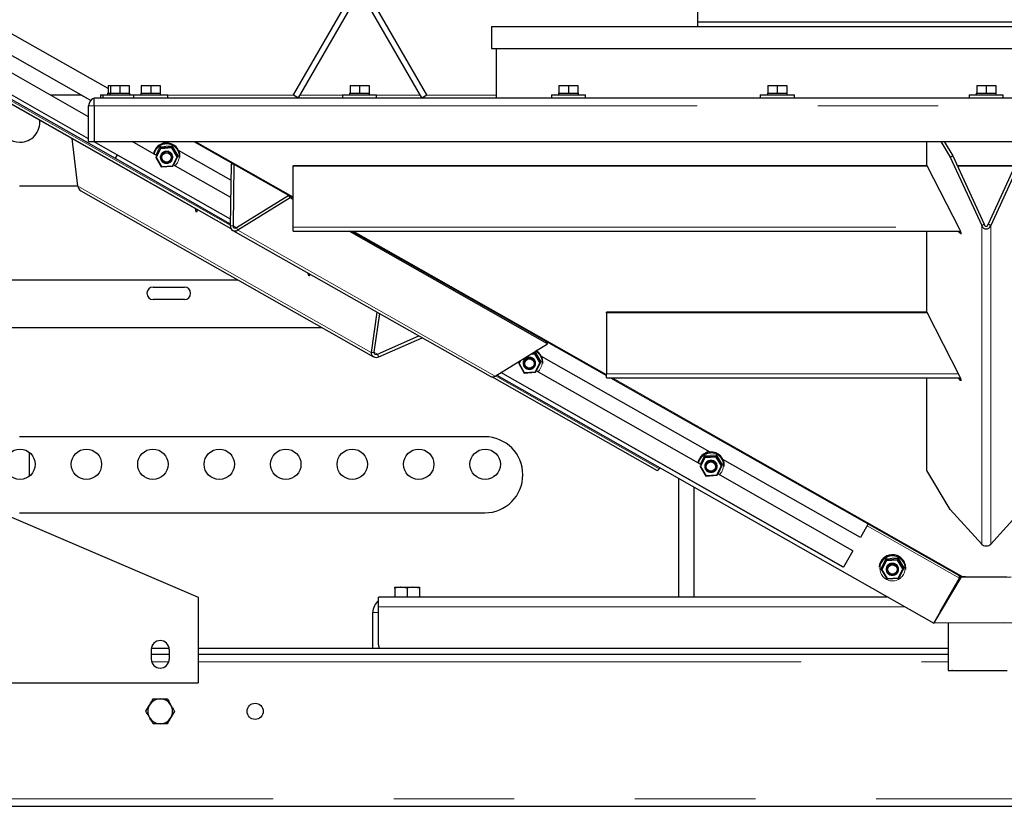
# Model space of a CAD drawing. Header units: millimetres. Extents: x 19 to 263, y 62 to 156.
# Tile 24 of 77: x 101.92 to 112.29, y 64.23 to 72.51. Entities that reach past the tile are written whole.
import ezdxf

# ---------------------------------------------------------------- set-up
doc = ezdxf.new("R2010")
doc.units = ezdxf.units.MM
doc.linetypes.add('PHANTOM', pattern=[12.7, 6.35, -1.27, 1.27, -1.27, 1.27, -1.27])

msp = doc.modelspace()

# ---------------------------------------------------------------- linework, layer by layer
at = {"color": 7, "linetype": 'Continuous', "lineweight": 25}
for p, q in [((109.06, 81.189), (109.06, 72.489)), ((104.804, 71.719), (105.433, 72.808)), ((106.209, 71.719), (105.58, 72.808)), ((104.856, 71.689), (105.485, 72.778)), ((106.157, 71.689), (105.528, 72.778)), ((102.851, 71.787), (101.428, 72.594)), ((106.89, 72.439), (106.89, 72.209)), ((106.89, 72.439), (117.31, 72.439)), ((109.06, 72.489), (109.06, 72.439)), ((109.06, 72.489), (115.14, 72.489)), ((102.668, 71.661), (101.717, 72.2)), ((106.89, 72.209), (117.31, 72.209)), ((106.94, 72.209), (106.94, 71.689)), ((102.646, 71.259), (101.042, 72.169)), ((102.646, 71.489), (101.658, 72.05)), ((102.646, 71.259), (101.564, 71.873)), ((102.851, 71.819), (102.851, 71.739)), ((102.851, 71.819), (102.875, 71.819)), ((102.875, 71.819), (102.875, 71.739)), ((102.875, 71.819), (102.975, 71.819)), ((102.975, 71.819), (102.975, 71.739)), ((102.975, 71.819), (103.075, 71.819)), ((103.075, 71.819), (103.075, 71.739)), ((103.2, 71.819), (103.2, 71.739)), ((103.2, 71.819), (103.3, 71.819)), ((103.3, 71.819), (103.3, 71.739)), ((103.3, 71.819), (103.4, 71.819)), ((103.4, 71.819), (103.4, 71.739)), ((105.4, 71.819), (105.4, 71.739)), ((105.4, 71.819), (105.5, 71.819)), ((105.5, 71.819), (105.5, 71.739)), ((105.5, 71.819), (105.6, 71.819)), ((105.6, 71.819), (105.6, 71.739)), ((107.6, 71.819), (107.6, 71.739)), ((107.6, 71.819), (107.7, 71.819)), ((107.7, 71.819), (107.7, 71.739)), ((107.7, 71.819), (107.8, 71.819)), ((107.8, 71.819), (107.8, 71.739)), ((109.8, 71.819), (109.8, 71.739)), ((109.8, 71.819), (109.9, 71.819)), ((109.9, 71.819), (109.9, 71.739)), ((109.9, 71.819), (110, 71.819)), ((110, 71.819), (110, 71.739)), ((112, 71.819), (112, 71.739)), ((112, 71.819), (112.1, 71.819)), ((112.1, 71.819), (112.1, 71.739)), ((112.1, 71.819), (112.2, 71.819)), ((112.2, 71.819), (112.2, 71.739)), ((101.668, 71.717), (103.789, 70.514)), ((101.757, 71.717), (102.925, 71.055)), ((102.568, 71.717), (102.244, 71.717)), ((102.668, 71.661), (102.568, 71.717)), ((102.706, 71.604), (102.706, 71.689)), ((102.706, 71.689), (102.731, 71.689)), ((102.731, 71.689), (121.469, 71.689)), ((102.771, 71.719), (102.771, 71.689)), ((102.771, 71.719), (102.795, 71.719)), ((102.795, 71.719), (102.795, 71.689)), ((102.795, 71.719), (102.885, 71.719)), ((102.846, 71.739), (102.846, 71.719)), ((102.846, 71.739), (102.851, 71.739)), ((102.851, 71.739), (102.87, 71.739)), ((102.87, 71.739), (102.87, 71.719)), ((102.87, 71.739), (102.875, 71.739)), ((102.875, 71.739), (102.897, 71.739)), ((102.885, 71.719), (103.12, 71.719)), ((102.897, 71.739), (102.953, 71.739)), ((102.953, 71.739), (102.975, 71.739)), ((102.975, 71.739), (102.997, 71.739)), ((102.997, 71.739), (103.053, 71.739)), ((103.053, 71.739), (103.075, 71.739)), ((103.075, 71.739), (103.08, 71.739)), ((103.08, 71.719), (103.08, 71.739)), ((103.12, 71.719), (103.12, 71.689)), ((103.12, 71.719), (103.48, 71.719)), ((103.195, 71.739), (103.195, 71.719)), ((103.195, 71.739), (103.2, 71.739)), ((103.2, 71.739), (103.223, 71.739)), ((103.223, 71.739), (103.278, 71.739)), ((103.278, 71.739), (103.3, 71.739)), ((103.3, 71.739), (103.323, 71.739)), ((103.323, 71.739), (103.378, 71.739)), ((103.378, 71.739), (103.4, 71.739)), ((103.4, 71.739), (103.405, 71.739)), ((103.405, 71.719), (103.405, 71.739)), ((103.48, 71.689), (103.48, 71.719)), ((104.804, 71.719), (104.856, 71.689)), ((105.32, 71.719), (105.32, 71.689)), ((105.32, 71.719), (105.68, 71.719)), ((105.395, 71.739), (105.395, 71.719)), ((105.395, 71.739), (105.4, 71.739)), ((105.4, 71.739), (105.423, 71.739)), ((105.423, 71.739), (105.478, 71.739)), ((105.478, 71.739), (105.5, 71.739)), ((105.5, 71.739), (105.523, 71.739)), ((105.523, 71.739), (105.578, 71.739)), ((105.578, 71.739), (105.6, 71.739)), ((105.6, 71.739), (105.605, 71.739)), ((105.605, 71.719), (105.605, 71.739)), ((105.68, 71.689), (105.68, 71.719)), ((106.157, 71.689), (106.209, 71.719)), ((107.52, 71.719), (107.52, 71.689)), ((107.52, 71.719), (107.88, 71.719)), ((107.595, 71.739), (107.595, 71.719)), ((107.595, 71.739), (107.6, 71.739)), ((107.6, 71.739), (107.623, 71.739)), ((107.623, 71.739), (107.678, 71.739)), ((107.678, 71.739), (107.7, 71.739)), ((107.7, 71.739), (107.723, 71.739)), ((107.723, 71.739), (107.778, 71.739)), ((107.778, 71.739), (107.8, 71.739)), ((107.8, 71.739), (107.805, 71.739)), ((107.805, 71.719), (107.805, 71.739)), ((107.88, 71.689), (107.88, 71.719)), ((109.72, 71.719), (109.72, 71.689)), ((109.72, 71.719), (110.08, 71.719)), ((109.795, 71.739), (109.795, 71.719)), ((109.795, 71.739), (109.8, 71.739)), ((109.8, 71.739), (109.823, 71.739)), ((109.823, 71.739), (109.878, 71.739)), ((109.878, 71.739), (109.9, 71.739)), ((109.9, 71.739), (109.923, 71.739)), ((109.923, 71.739), (109.978, 71.739)), ((109.978, 71.739), (110, 71.739)), ((110, 71.739), (110.005, 71.739)), ((110.005, 71.719), (110.005, 71.739)), ((110.08, 71.689), (110.08, 71.719)), ((111.92, 71.719), (111.92, 71.689)), ((111.92, 71.719), (112.28, 71.719)), ((111.995, 71.739), (111.995, 71.719)), ((111.995, 71.739), (112, 71.739)), ((112, 71.739), (112.023, 71.739)), ((112.023, 71.739), (112.078, 71.739)), ((112.078, 71.739), (112.1, 71.739)), ((112.1, 71.739), (112.123, 71.739)), ((112.123, 71.739), (112.178, 71.739)), ((112.178, 71.739), (112.2, 71.739)), ((112.2, 71.739), (112.205, 71.739)), ((112.205, 71.719), (112.205, 71.739)), ((112.28, 71.689), (112.28, 71.719)), ((101.779, 71.656), (104.144, 70.314)), ((102.646, 71.229), (102.646, 71.604)), ((102.706, 71.604), (102.706, 71.229)), ((102.533, 70.759), (102.472, 71.261)), ((102.646, 71.229), (102.706, 71.229)), ((104.139, 70.412), (102.699, 71.229)), ((104.139, 70.412), (102.699, 71.229)), ((102.706, 71.229), (121.494, 71.229)), ((103.362, 71.083), (103.104, 71.229)), ((103.403, 71.167), (103.403, 71.16)), ((103.458, 71.212), (103.428, 71.229)), ((103.523, 71.175), (103.522, 71.168)), ((103.753, 71.229), (104.8, 70.636)), ((111.474, 70.976), (111.474, 71.229)), ((111.622, 71.229), (111.722, 71.065)), ((111.657, 71.229), (111.748, 71.079)), ((102.946, 71.089), (102.925, 71.052)), ((102.925, 71.055), (102.925, 71.052)), ((102.925, 71.052), (104.138, 70.363)), ((103.355, 71.067), (103.354, 71.06)), ((103.354, 71.06), (103.412, 70.961)), ((103.408, 71.069), (103.407, 71.067)), ((103.527, 71.058), (103.527, 71.06)), ((103.532, 70.969), (103.581, 71.069)), ((103.581, 71.076), (103.581, 71.069)), ((104.145, 70.822), (103.593, 71.136)), ((103.608, 71.063), (103.608, 71.066)), ((111.722, 71.065), (111.748, 71.079)), ((111.722, 71.065), (112.053, 70.344)), ((111.748, 71.079), (112.079, 70.358)), ((112.452, 71.079), (112.122, 70.358)), ((112.478, 71.065), (112.148, 70.344)), ((103.412, 70.961), (103.532, 70.969)), ((104.143, 70.64), (103.538, 70.983)), ((104.148, 70.989), (104.138, 70.34)), ((104.175, 70.99), (104.148, 70.989)), ((104.177, 70.989), (104.167, 70.341)), ((104.8, 70.978), (104.8, 70.972)), ((104.8, 70.978), (111.474, 70.978)), ((104.8, 70.972), (111.476, 70.972)), ((104.8, 70.329), (104.8, 70.972)), ((111.474, 70.976), (111.818, 70.305)), ((111.794, 70.978), (112.406, 70.978)), ((111.797, 70.972), (112.403, 70.972)), ((101.92, 70.761), (102.532, 70.761)), ((102.564, 70.71), (105.646, 68.964)), ((104.754, 70.662), (104.203, 70.321)), ((104.769, 70.637), (104.217, 70.295)), ((104.769, 70.637), (104.755, 70.661)), ((104.8, 70.619), (104.769, 70.637)), ((103.773, 70.523), (103.773, 70.523)), ((103.789, 70.515), (103.789, 70.514)), ((104.8, 70.286), (104.8, 70.329)), ((112.053, 70.344), (112.079, 70.358)), ((112.148, 70.344), (112.122, 70.358)), ((104.164, 70.294), (106.875, 68.758)), ((104.8, 70.286), (111.828, 70.286)), ((107.48, 69.101), (105.389, 70.286)), ((105.418, 70.286), (108.1, 68.765)), ((111.474, 69.431), (111.474, 70.286)), ((111.818, 70.271), (111.808, 70.286)), ((104.221, 69.771), (101, 69.771)), ((103.325, 69.696), (103.655, 69.696)), ((103.655, 69.566), (103.325, 69.566)), ((105.681, 69.434), (105.623, 69.009)), ((105.709, 69.419), (105.652, 69.01)), ((111.474, 69.433), (108.1, 69.433)), ((108.1, 69.427), (108.1, 69.433)), ((108.1, 69.427), (108.1, 68.784)), ((111.476, 69.427), (108.1, 69.427)), ((111.474, 69.431), (111.818, 68.76)), ((101.78, 69.271), (105.104, 69.271)), ((105.689, 68.989), (106.126, 69.183)), ((105.704, 68.963), (106.158, 69.164)), ((106.928, 68.76), (107.48, 69.101)), ((107.48, 69.101), (107.468, 69.123)), ((105.623, 69.009), (105.652, 69.01)), ((105.704, 68.963), (105.689, 68.989)), ((107.345, 69.007), (107.345, 68.999)), ((109.192, 67.959), (107.415, 68.967)), ((107.177, 68.899), (107.176, 68.892)), ((107.176, 68.892), (107.235, 68.792)), ((107.184, 68.914), (107.181, 68.916)), ((107.23, 68.901), (107.23, 68.899)), ((107.349, 68.889), (107.349, 68.891)), ((107.354, 68.8), (107.403, 68.9)), ((107.404, 68.907), (107.403, 68.9)), ((107.43, 68.894), (107.43, 68.897)), ((106.945, 68.77), (111.547, 66.159)), ((110.598, 66.747), (106.987, 68.796)), ((110.592, 66.75), (106.987, 68.796)), ((107.235, 68.792), (107.354, 68.8)), ((109.096, 67.83), (107.361, 68.814)), ((108.1, 68.74), (108.1, 68.784)), ((106.897, 68.752), (108.636, 67.765)), ((108.1, 68.74), (111.828, 68.74)), ((108.143, 68.74), (111.816, 66.659)), ((111.474, 67.766), (111.474, 68.74)), ((111.818, 68.726), (111.808, 68.74)), ((106.82, 68.121), (101.92, 68.121)), ((102.02, 67.959), (102.02, 67.704)), ((109.137, 67.914), (109.136, 67.906)), ((109.256, 67.922), (109.256, 67.915)), ((110.775, 67.061), (109.327, 67.883)), ((108.664, 67.795), (108.656, 67.785)), ((109.088, 67.814), (109.088, 67.807)), ((109.088, 67.807), (109.146, 67.708)), ((109.141, 67.816), (109.141, 67.814)), ((109.261, 67.805), (109.261, 67.806)), ((109.265, 67.716), (109.314, 67.815)), ((110.696, 66.921), (109.272, 67.73)), ((109.315, 67.823), (109.314, 67.815)), ((109.341, 67.809), (109.341, 67.813)), ((111.722, 67.357), (111.474, 67.766)), ((108.86, 67.684), (108.86, 66.431)), ((108.863, 66.431), (108.863, 67.682)), ((109.146, 67.708), (109.265, 67.716)), ((109.025, 66.431), (109.025, 67.59)), ((101.284, 67.51), (103.8, 66.431)), ((101.92, 67.321), (106.82, 67.321)), ((112.053, 66.989), (111.722, 67.357)), ((112.148, 66.989), (112.478, 67.357)), ((110.856, 67.203), (110.775, 67.061)), ((110.775, 67.061), (110.771, 67.063)), ((110.696, 66.921), (110.598, 66.747)), ((111.048, 66.83), (111.048, 66.822)), ((111.168, 66.838), (111.167, 66.83)), ((110.598, 66.747), (110.592, 66.75)), ((110.974, 66.751), (110.973, 66.748)), ((110.999, 66.73), (110.999, 66.723)), ((110.999, 66.723), (111.057, 66.624)), ((111.052, 66.732), (111.052, 66.73)), ((111.172, 66.72), (111.172, 66.722)), ((111.177, 66.632), (111.225, 66.731)), ((111.226, 66.739), (111.225, 66.731)), ((111.252, 66.725), (111.253, 66.729)), ((111.057, 66.624), (111.177, 66.632)), ((111.547, 66.159), (111.818, 66.632)), ((111.834, 66.641), (111.55, 66.164)), ((111.834, 66.645), (111.608, 66.265)), ((111.617, 66.281), (111.817, 66.629)), ((111.831, 66.644), (111.62, 66.285)), ((111.829, 66.651), (111.816, 66.659)), ((111.831, 66.641), (111.817, 66.616)), ((111.818, 66.632), (111.821, 66.642)), ((111.831, 66.641), (111.831, 66.644)), ((111.833, 66.644), (111.831, 66.644)), ((111.831, 66.641), (111.831, 66.641)), ((111.834, 66.641), (111.834, 66.645)), ((111.882, 66.645), (111.834, 66.645)), ((112.364, 66.642), (111.834, 66.641)), ((111.872, 66.647), (111.859, 66.645)), ((111.882, 66.647), (111.882, 66.644)), ((112.319, 66.644), (111.882, 66.644)), ((105.87, 66.537), (105.935, 66.537)), ((105.87, 66.526), (105.87, 66.437)), ((106, 66.526), (105.935, 66.537)), ((105.935, 66.537), (106.065, 66.537)), ((106, 66.526), (106, 66.437)), ((106.13, 66.526), (106.065, 66.537)), ((106.065, 66.537), (106.13, 66.537)), ((106.13, 66.526), (106.13, 66.437)), ((103.8, 66.431), (103.8, 65.531)), ((111.068, 66.431), (105.7, 66.431)), ((105.7, 66.331), (105.7, 66.431)), ((105.87, 66.437), (105.87, 66.431)), ((105.87, 66.437), (105.935, 66.437)), ((105.935, 66.437), (106, 66.437)), ((106, 66.437), (106.065, 66.437)), ((106.065, 66.437), (106.13, 66.437)), ((106.13, 66.431), (106.13, 66.437)), ((111.7, 66.426), (111.7, 66.422)), ((105.64, 65.891), (105.64, 66.271)), ((105.7, 65.931), (105.7, 66.331)), ((111.549, 66.162), (112.282, 66.166)), ((111.55, 66.164), (112.65, 66.166)), ((111.548, 66.162), (111.549, 66.162)), ((111.549, 66.162), (111.55, 66.164)), ((111.55, 66.164), (111.549, 66.162)), ((111.7, 66.163), (111.7, 65.659)), ((103.305, 65.881), (103.305, 65.781)), ((103.495, 65.891), (103.306, 65.891)), ((103.495, 65.881), (103.495, 65.781)), ((111.7, 65.891), (103.8, 65.891)), ((103.305, 65.831), (103.495, 65.831)), ((103.8, 65.831), (111.7, 65.831)), ((100.594, 65.531), (103.8, 65.531)), ((103.325, 65.361), (103.4, 65.361)), ((103.25, 65.231), (103.288, 65.296)), ((103.55, 65.231), (103.513, 65.166)), ((103.475, 65.101), (103.4, 65.101)), ((98.24, 64.231), (125.96, 64.231))]:
    msp.add_line(p, q, dxfattribs=at)
at = {"color": 8, "linetype": 'PHANTOM', "lineweight": 18}
for p, q in [((101.8, 71.675), (104.138, 70.349)), ((104.807, 71.717), (103.48, 71.717)), ((105.32, 71.717), (104.872, 71.717)), ((106.14, 71.717), (105.68, 71.717)), ((106.94, 71.717), (106.206, 71.717)), ((102.706, 71.604), (102.646, 71.604)), ((102.706, 71.604), (121.494, 71.604)), ((103.354, 71.06), (103.403, 71.16)), ((103.355, 71.087), (103.398, 71.176)), ((103.407, 71.153), (103.361, 71.06)), ((103.403, 71.167), (103.362, 71.083)), ((103.398, 71.176), (103.527, 71.185)), ((103.523, 71.175), (103.403, 71.167)), ((103.403, 71.16), (103.522, 71.168)), ((103.519, 71.161), (103.407, 71.153)), ((103.574, 71.068), (103.519, 71.161)), ((103.522, 71.168), (103.581, 71.069)), ((103.581, 71.076), (103.523, 71.175)), ((103.527, 71.185), (103.59, 71.077)), ((103.772, 71.229), (104.8, 70.646)), ((103.361, 71.06), (103.416, 70.967)), ((103.528, 70.974), (103.574, 71.068)), ((103.59, 71.077), (103.543, 70.98)), ((103.416, 70.967), (103.528, 70.974)), ((105.623, 69.009), (102.533, 70.759)), ((103.773, 70.523), (103.773, 70.523)), ((104.167, 70.341), (104.138, 70.34)), ((104.203, 70.321), (104.167, 70.341)), ((104.203, 70.321), (104.217, 70.295)), ((104.8, 70.329), (111.806, 70.329)), ((112.053, 66.989), (112.053, 70.344)), ((112.148, 70.344), (112.148, 66.989)), ((104.217, 70.295), (106.928, 68.76)), ((105.437, 70.286), (108.1, 68.776)), ((111.818, 70.271), (111.831, 70.278)), ((105.689, 68.989), (105.652, 69.01)), ((107.341, 68.992), (107.299, 68.989)), ((107.311, 68.997), (107.345, 68.999)), ((107.345, 69.007), (107.325, 69.005)), ((107.341, 69.015), (107.35, 69.016)), ((107.396, 68.899), (107.341, 68.992)), ((107.404, 68.907), (107.345, 69.007)), ((107.345, 68.999), (107.403, 68.9)), ((107.35, 69.016), (107.413, 68.909)), ((107.176, 68.892), (107.192, 68.923)), ((107.202, 68.929), (107.183, 68.891)), ((107.183, 68.891), (107.238, 68.798)), ((107.187, 68.92), (107.184, 68.914)), ((107.35, 68.806), (107.396, 68.899)), ((107.413, 68.909), (107.365, 68.812)), ((106.933, 68.763), (108.656, 67.785)), ((107.238, 68.798), (107.35, 68.806)), ((111.806, 68.784), (108.1, 68.784)), ((108.163, 68.74), (111.859, 66.645)), ((111.818, 68.726), (111.831, 68.733)), ((109.132, 67.923), (109.261, 67.931)), ((109.261, 67.931), (109.324, 67.824)), ((109.088, 67.834), (109.132, 67.923)), ((109.088, 67.807), (109.136, 67.906)), ((109.14, 67.9), (109.094, 67.807)), ((109.137, 67.914), (109.095, 67.83)), ((109.136, 67.906), (109.256, 67.915)), ((109.256, 67.922), (109.137, 67.914)), ((109.252, 67.908), (109.14, 67.9)), ((109.307, 67.814), (109.252, 67.908)), ((109.315, 67.823), (109.256, 67.922)), ((109.256, 67.915), (109.314, 67.815)), ((109.094, 67.807), (109.149, 67.713)), ((109.149, 67.713), (109.261, 67.721)), ((109.261, 67.721), (109.307, 67.814)), ((109.324, 67.824), (109.276, 67.727)), ((110.845, 67.184), (111.818, 66.632)), ((110.99, 66.731), (111.043, 66.838)), ((111.048, 66.83), (110.999, 66.73)), ((110.999, 66.723), (111.048, 66.822)), ((111.051, 66.816), (111.005, 66.722)), ((111.043, 66.838), (111.172, 66.847)), ((111.168, 66.838), (111.048, 66.83)), ((111.048, 66.822), (111.167, 66.83)), ((111.164, 66.823), (111.051, 66.816)), ((111.219, 66.73), (111.164, 66.823)), ((111.167, 66.83), (111.225, 66.731)), ((111.226, 66.739), (111.168, 66.838)), ((111.172, 66.847), (111.235, 66.74)), ((111.053, 66.624), (110.99, 66.731)), ((111.005, 66.722), (111.06, 66.629)), ((111.173, 66.637), (111.219, 66.73)), ((111.235, 66.74), (111.182, 66.633)), ((111.057, 66.624), (111.053, 66.624)), ((111.06, 66.629), (111.173, 66.637)), ((111.182, 66.633), (111.177, 66.632)), ((111.817, 66.63), (111.817, 66.629)), ((105.7, 66.271), (105.64, 66.271)), ((111.244, 66.331), (105.7, 66.331)), ((111.647, 66.331), (111.646, 66.331)), ((103.31, 65.751), (103.49, 65.751)), ((103.8, 65.751), (111.7, 65.751)), ((98.24, 64.311), (125.96, 64.311))]:
    msp.add_line(p, q, dxfattribs=at)
at = {"color": 7, "linetype": 'Continuous', "lineweight": 25, "flags": 128}
for points in [[(103.789, 70.514), (103.787, 70.501), (103.786, 70.491), (103.783, 70.486), (103.781, 70.485), (103.778, 70.489), (103.776, 70.497), (103.774, 70.508), (103.773, 70.523)], [(111.818, 70.305), (111.825, 70.291), (111.831, 70.278), (111.834, 70.267), (111.835, 70.26), (111.834, 70.257), (111.831, 70.258), (111.825, 70.263), (111.818, 70.271)], [(104.973, 69.835), (104.973, 69.83), (104.971, 69.82), (104.969, 69.815), (104.966, 69.814), (104.964, 69.817), (104.961, 69.825), (104.959, 69.837), (104.959, 69.843)], [(111.818, 68.76), (111.825, 68.745), (111.831, 68.733), (111.834, 68.722), (111.835, 68.715), (111.834, 68.712), (111.831, 68.713), (111.825, 68.718), (111.818, 68.726)], [(108.656, 67.785), (108.65, 67.776), (108.644, 67.769), (108.639, 67.766), (108.636, 67.765), (108.636, 67.765)], [(111.882, 66.644), (111.883, 66.645), (111.883, 66.646), (111.883, 66.646), (111.881, 66.647), (111.879, 66.647), (111.877, 66.648), (111.875, 66.648), (111.872, 66.647)], [(111.7, 65.659), (111.704, 65.659), (111.714, 65.659), (111.732, 65.659), (111.756, 65.66), (111.786, 65.66), (111.822, 65.66), (111.863, 65.66), (111.908, 65.66), (111.957, 65.66), (112.008, 65.66), (112.06, 65.661), (112.114, 65.661), (112.167, 65.66), (112.219, 65.66), (112.269, 65.66), (112.316, 65.66)], [(112.316, 65.657), (112.269, 65.657), (112.219, 65.657), (112.167, 65.657), (112.114, 65.657), (112.06, 65.657), (112.008, 65.657), (111.957, 65.657), (111.908, 65.657), (111.863, 65.657), (111.822, 65.658), (111.786, 65.658), (111.756, 65.658), (111.732, 65.658), (111.714, 65.658), (111.704, 65.659), (111.7, 65.659)], [(111.74, 65.659), (111.744, 65.659), (111.754, 65.659), (111.771, 65.659), (111.795, 65.66), (111.824, 65.66), (111.859, 65.66), (111.899, 65.66), (111.942, 65.66), (111.989, 65.66), (112.038, 65.66), (112.088, 65.66), (112.138, 65.66), (112.187, 65.66), (112.235, 65.66), (112.28, 65.66), (112.322, 65.66)], [(112.322, 65.658), (112.28, 65.657), (112.235, 65.657), (112.187, 65.657), (112.138, 65.657), (112.088, 65.657), (112.038, 65.657), (111.989, 65.657), (111.942, 65.657), (111.899, 65.657), (111.859, 65.658), (111.824, 65.658), (111.795, 65.658), (111.771, 65.658), (111.754, 65.658), (111.744, 65.659), (111.74, 65.659)]]:
    msp.add_lwpolyline(points, dxfattribs=at)
at = {"color": 8, "linetype": 'PHANTOM', "lineweight": 18}
for centre, radius in [((103.467, 71.063), 0.0658), ((107.289, 68.895), 0.0658), ((109.201, 67.81), 0.0658), ((111.113, 66.735), 0.132), ((111.112, 66.726), 0.0658)]:
    msp.add_circle(centre, radius, dxfattribs=at)
at = {"color": 7, "linetype": 'Continuous', "lineweight": 25}
for centre, radius in [((103.467, 71.063), 0.0597), ((103.467, 71.061), 0.0498), ((107.289, 68.894), 0.0597), ((107.289, 68.892), 0.0498), ((101.923, 67.831), 0.16), ((102.623, 67.831), 0.16), ((103.323, 67.831), 0.16), ((104.023, 67.831), 0.16), ((104.723, 67.831), 0.16), ((105.423, 67.831), 0.16), ((106.123, 67.831), 0.16), ((106.823, 67.831), 0.16), ((109.2, 67.809), 0.0597), ((109.2, 67.808), 0.0498), ((111.112, 66.725), 0.0597), ((111.112, 66.724), 0.0498), ((104.4, 65.231), 0.085)]:
    msp.add_circle(centre, radius, dxfattribs=at)
for centre, radius, start, end in [((102.731, 71.604), 0.085, 107.1046, 180), ((101.923, 71.431), 0.21, 114.2008, 270), ((101.923, 71.431), 0.21, 270, 6.6565), ((103.468, 71.077), 0.139, 96.4531, 170.2277), ((103.468, 71.073), 0.139, 93.7394, 168.7613), ((103.468, 71.073), 0.14, 355.5787, 94.0991), ((103.467, 71.064), 0.0597, 93.6719, 175.2503), ((103.467, 71.064), 0.0599, 355.6003, 94.0775), ((103.47, 71.077), 0.138, 355.3696, 24.0762), ((104.189, 70.338), 0.0509, 177.9916, 302.8532), ((104.19, 70.34), 0.0232, 177.9933, 302.8531), ((103.325, 69.631), 0.065, 90, 270), ((103.655, 69.631), 0.065, 270, 90), ((107.291, 68.905), 0.139, 355.4603, 62.0303), ((107.289, 68.896), 0.0597, 93.6644, 175.2577), ((107.29, 68.895), 0.0599, 355.6003, 94.0773), ((107.292, 68.909), 0.138, 355.3677, 24.0791), ((106.9, 68.803), 0.0517, 241.0886, 302.4925), ((106.82, 67.721), 0.4, 270, 90), ((109.201, 67.824), 0.139, 96.4539, 170.2272), ((109.201, 67.82), 0.139, 93.7399, 168.7611), ((109.202, 67.82), 0.14, 355.5778, 94.1002), ((109.201, 67.811), 0.0597, 93.6651, 175.2582), ((109.201, 67.811), 0.0599, 355.6017, 94.077), ((109.204, 67.824), 0.138, 355.3668, 24.0782), ((111.112, 66.736), 0.139, 93.7272, 175.195), ((111.112, 66.74), 0.139, 93.6764, 175.2457), ((111.113, 66.739), 0.14, 355.5786, 94.0993), ((111.113, 66.736), 0.14, 355.5785, 94.0994), ((111.112, 66.727), 0.0597, 93.6807, 175.2414), ((111.112, 66.727), 0.0599, 355.5999, 94.0777), ((105.8, 66.271), 0.16, 128.6822, 180), ((103.4, 65.881), 0.095, 0, 180), ((105.8, 65.931), 0.1, 180, 203.5782), ((103.4, 65.781), 0.095, 180, 0), ((103.4, 65.231), 0.13, 90, 150), ((103.4, 65.231), 0.13, 30, 90), ((103.4, 65.231), 0.13, 150, 210), ((103.4, 65.231), 0.13, 330, 30), ((103.4, 65.231), 0.13, 210, 270), ((103.4, 65.231), 0.13, 270, 330)]:
    msp.add_arc(centre, radius, start, end, dxfattribs=at)
at = {"color": 8, "linetype": 'PHANTOM', "lineweight": 18}
for centre, start, end in [((103.467, 71.073), 93.733, 169.5578), ((103.469, 71.073), 310.8333, 94.2543), ((107.292, 68.904), 310.6576, 63.2848), ((109.201, 67.819), 93.7317, 169.5591), ((109.202, 67.82), 310.8329, 94.2542)]:
    msp.add_arc(centre, 0.131, start, end, dxfattribs=at)
at = {"color": 7, "linetype": 'Continuous', "lineweight": 25}
for centre, major_axis, ratio, start_param, end_param in [((103.398, 71.175), (-0.00514, 0.00766), 0.062299, 3.219782, 4.790578), ((103.407, 71.154), (-0.00386, 0.00575), 0.062299, 0.078189, 1.648985), ((103.519, 71.162), (0.00329, 0.00624), 0.038722, 4.622222, 6.193018), ((103.527, 71.184), (0.00439, 0.00831), 0.038722, 1.480629, 3.051425), ((103.361, 71.061), (0.0068, 0.00025), 0.100777, 3.129614, 4.700411), ((103.574, 71.068), (0.0068, 0.00025), 0.100777, 4.700411, 6.271207), ((103.59, 71.076), (0.00907, 0.00034), 0.100777, 1.558818, 3.129614), ((103.416, 70.967), (0.00329, 0.00624), 0.038722, 3.051425, 4.622222), ((103.528, 70.975), (-0.00386, 0.00575), 0.062299, 1.648985, 3.219782), ((102.583, 70.762), (-0.0159, 0.0573), 0.842001, 1.394138, 2.442162), ((112.1, 70.378), (0, 0.0693), 0.793604, 2.094395, 4.18879), ((112.1, 70.378), (0, 0.0408), 0.613161, 2.094395, 4.18879), ((105.681, 69.008), (0.0574, 0.0159), 0.842042, 2.793826, 4.888221), ((105.681, 69.008), (0.0294, 0.0058), 0.68703, 2.766668, 4.861063), ((107.341, 68.993), (0.00329, 0.00624), 0.038722, 4.622222, 6.193018), ((107.35, 69.015), (0.00439, 0.00831), 0.038722, 1.480629, 3.051425), ((107.183, 68.892), (0.0068, 0.00025), 0.100777, 3.129614, 4.700411), ((107.396, 68.9), (0.0068, 0.00025), 0.100777, 4.700411, 6.271207), ((107.413, 68.908), (0.00907, 0.00034), 0.100777, 1.558818, 3.129614), ((107.238, 68.799), (0.00329, 0.00624), 0.038722, 3.051425, 4.622222), ((107.35, 68.806), (-0.00386, 0.00575), 0.062299, 1.648985, 3.219782), ((109.261, 67.93), (0.00439, 0.00831), 0.038722, 1.480629, 3.051425), ((109.132, 67.922), (-0.00514, 0.00766), 0.062299, 3.219782, 4.790578), ((109.14, 67.901), (-0.00386, 0.00575), 0.062299, 0.078189, 1.648985), ((109.253, 67.908), (0.00329, 0.00624), 0.038722, 4.622222, 6.193018), ((109.094, 67.807), (0.0068, 0.00025), 0.100777, 3.129614, 4.700411), ((109.262, 67.722), (-0.00386, 0.00575), 0.062299, 1.648985, 3.219782), ((109.307, 67.815), (0.0068, 0.00025), 0.100777, 4.700411, 6.271207), ((109.324, 67.823), (0.00907, 0.00034), 0.100777, 1.558818, 3.129614), ((109.149, 67.714), (0.00329, 0.00624), 0.038722, 3.051425, 4.622222), ((112.1, 67.007), (0.055, 0), 0.64204, 3.665191, 5.759587), ((111.043, 66.837), (-0.00514, 0.00766), 0.062299, 3.219782, 4.790578), ((111.051, 66.816), (-0.00386, 0.00575), 0.062299, 0.078189, 1.648985), ((111.164, 66.824), (0.00329, 0.00624), 0.038722, 4.622222, 6.193018), ((111.172, 66.846), (0.00439, 0.00831), 0.038722, 1.480629, 3.051425), ((110.99, 66.73), (0.00907, 0.00034), 0.100777, 6.271207, 7.842003), ((111.005, 66.723), (0.0068, 0.00025), 0.100777, 3.129614, 4.700411), ((111.219, 66.731), (0.0068, 0.00025), 0.100777, 4.700411, 6.271207), ((111.235, 66.739), (0.00907, 0.00034), 0.100777, 1.558818, 3.129614), ((111.053, 66.623), (0.00439, 0.00831), 0.038722, 1.080078, 1.480629), ((111.06, 66.63), (0.00329, 0.00624), 0.038722, 3.051425, 4.622222), ((111.173, 66.637), (-0.00386, 0.00575), 0.062299, 1.648985, 3.219782), ((111.182, 66.632), (-0.00514, 0.00766), 0.062299, 4.790578, 5.455413)]:
    msp.add_ellipse(centre, major_axis=major_axis, ratio=ratio, start_param=start_param, end_param=end_param, dxfattribs=at)
for points, knots in [([(111.818, 66.632), (111.818, 66.635), (111.819, 66.642), (111.819, 66.65), (111.819, 66.656), (111.817, 66.658), (111.816, 66.659)], [0, 0, 0, 0, 0.252134, 0.504271, 0.756242, 1, 1, 1, 1]), ([(111.827, 66.652), (111.827, 66.652), (111.825, 66.648), (111.823, 66.642), (111.821, 66.637), (111.82, 66.636)], [0, 0, 0, 0, 0.124744, 0.753409, 1, 1, 1, 1]), ([(111.821, 66.642), (111.822, 66.646), (111.823, 66.65), (111.824, 66.653), (111.824, 66.653)], [0, 0, 0, 0, 0.987021, 1, 1, 1, 1]), ([(111.859, 66.645), (111.856, 66.645), (111.85, 66.645), (111.84, 66.646), (111.833, 66.649), (111.829, 66.651)], [0, 0, 0, 0, 0.282782, 0.565546, 1, 1, 1, 1]), ([(105.935, 66.537), (105.934, 66.537), (105.912, 66.537), (105.89, 66.531), (105.87, 66.526)], [0, 0, 0, 0, 0.0702315, 1, 1, 1, 1]), ([(105.87, 66.526), (105.87, 66.53), (105.87, 66.537), (105.87, 66.537), (105.87, 66.537)], [0, 0, 0, 0, 0.7758481, 1, 1, 1, 1]), ([(106.065, 66.537), (106.064, 66.537), (106.042, 66.537), (106.02, 66.531), (106, 66.526)], [0, 0, 0, 0, 0.070211, 1, 1, 1, 1]), ([(106.13, 66.537), (106.13, 66.537), (106.13, 66.537), (106.13, 66.53), (106.13, 66.526)], [0, 0, 0, 0, 0.2241519, 1, 1, 1, 1]), ([(103.288, 65.296), (103.289, 65.298), (103.301, 65.32), (103.314, 65.341), (103.325, 65.361)], [0, 0, 0, 0, 0.070214, 1, 1, 1, 1]), ([(103.4, 65.361), (103.402, 65.361), (103.427, 65.361), (103.452, 65.361), (103.475, 65.361)], [0, 0, 0, 0, 0.070216, 1, 1, 1, 1]), ([(103.475, 65.361), (103.485, 65.345), (103.497, 65.323), (103.51, 65.301), (103.513, 65.296)], [0, 0, 0, 0, 0.7758267, 1, 1, 1, 1]), ([(103.513, 65.296), (103.523, 65.279), (103.536, 65.257), (103.548, 65.236), (103.55, 65.231)], [0, 0, 0, 0, 0.7988018, 1, 1, 1, 1]), ([(103.288, 65.166), (103.285, 65.171), (103.272, 65.193), (103.26, 65.215), (103.25, 65.231)], [0, 0, 0, 0, 0.224169, 1, 1, 1, 1]), ([(103.325, 65.101), (103.323, 65.106), (103.311, 65.127), (103.298, 65.149), (103.288, 65.166)], [0, 0, 0, 0, 0.201199, 1, 1, 1, 1]), ([(103.513, 65.166), (103.512, 65.165), (103.499, 65.143), (103.487, 65.121), (103.475, 65.101)], [0, 0, 0, 0, 0.070218, 1, 1, 1, 1]), ([(103.4, 65.101), (103.398, 65.101), (103.373, 65.101), (103.348, 65.101), (103.325, 65.101)], [0, 0, 0, 0, 0.070217, 1, 1, 1, 1])]:
    msp.add_open_spline(points, degree=3, knots=knots, dxfattribs=at)

doc.saveas('drawing.dxf')
